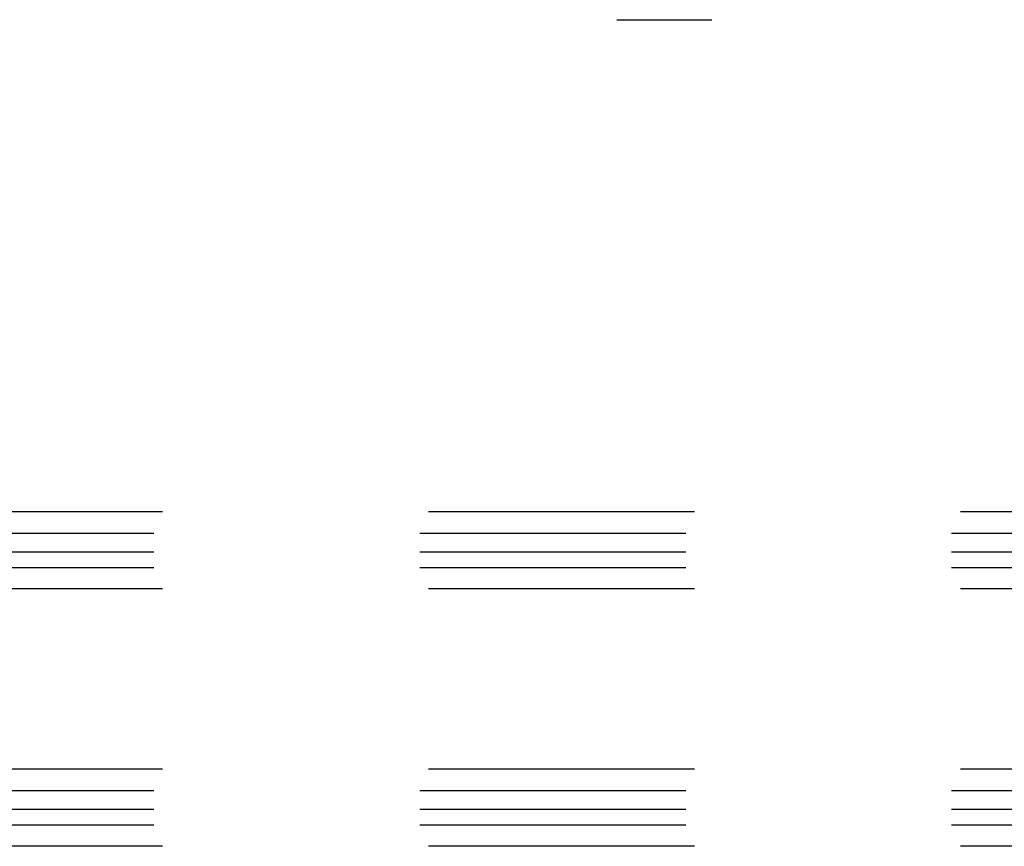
# Model space of a CAD drawing. Header units: inches. Extents: x 0 to 235, y 0 to 152.
# Tile 30 of 93: x 14.35 to 19.13, y 105.5 to 109.51. Entities that reach past the tile are written whole.
import ezdxf

# ---------------------------------------------------------------- set-up
doc = ezdxf.new("R2010")
doc.units = ezdxf.units.IN
doc.header["$LTSCALE"] = 12.916347
doc.header["$MEASUREMENT"] = 0
doc.linetypes.add('HIDDEN', pattern=[0.2, 0.1, -0.1])
doc.layers.add('DEFAULT_2', color=8, linetype='HIDDEN')

msp = doc.modelspace()

# ---------------------------------------------------------------- linework, layer by layer
at = {"layer": 'DEFAULT_2', "color": 8, "linetype": 'HIDDEN'}
for p, q in [((17.2475, 109.5136), (17.7095, 109.5136)), ((27.9575, 107.1231), (5.9575, 107.1231)), ((5.9575, 107.0191), (27.9575, 107.0191)), ((5.9575, 106.9292), (27.9575, 106.9292)), ((5.9575, 106.8521), (27.9575, 106.8521)), ((27.9575, 106.7481), (5.9575, 106.7481)), ((27.9575, 105.8731), (5.9575, 105.8731)), ((5.9575, 105.7691), (27.9575, 105.7691)), ((5.9575, 105.6792), (27.9575, 105.6792)), ((5.9575, 105.6021), (27.9575, 105.6021)), ((27.9575, 105.4981), (5.9575, 105.4981))]:
    msp.add_line(p, q, dxfattribs=at)

doc.saveas('drawing.dxf')
